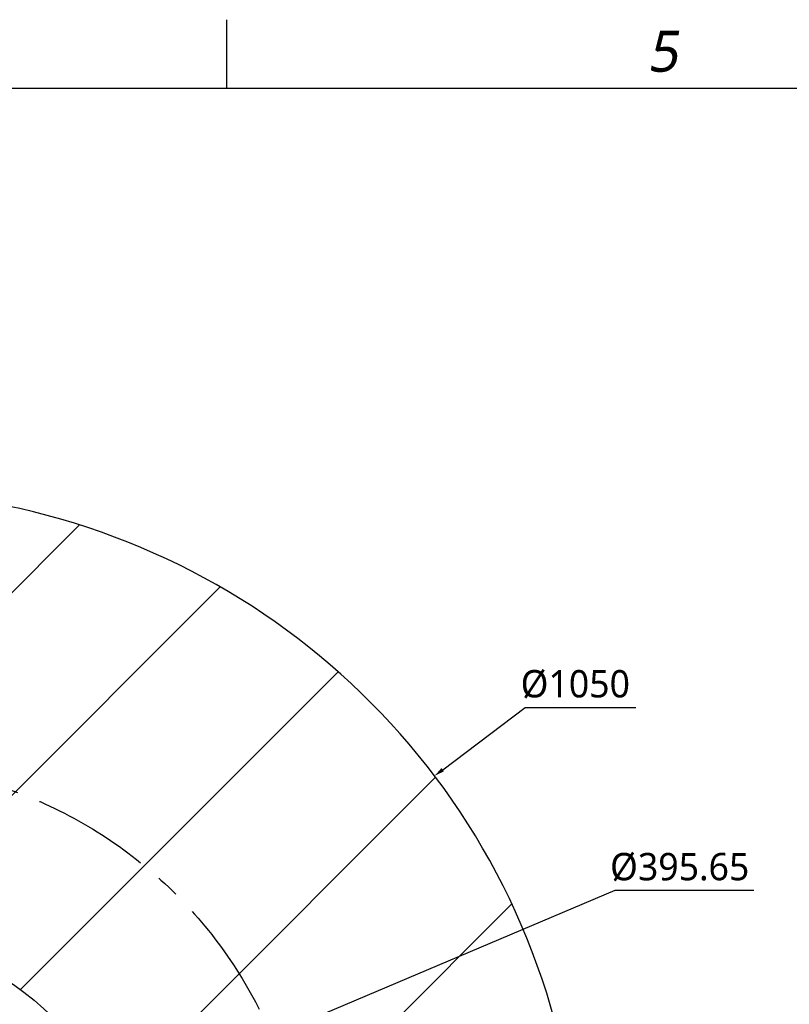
# Model space of a CAD drawing. Header units: millimetres. Extents: x 20 to 4180, y 42 to 2950.
# Tile 94 of 128: x 2665 to 3228, y 2200 to 2920. Entities that reach past the tile are written whole.
import ezdxf

# ---------------------------------------------------------------- set-up
doc = ezdxf.new("R2010")
doc.units = ezdxf.units.MM
doc.header["$LTSCALE"] = 231.275
doc.header["$PDMODE"] = 3
doc.header["$PDSIZE"] = 0.3
doc.linetypes.add('CENTER', pattern=[0.6, 0.375, -0.075, 0.075, -0.075])
doc.layers.get('0').update_dxf_attribs({"linetype": 'CONTINUOUS'})
doc.layers.get('Defpoints').update_dxf_attribs({"linetype": 'CONTINUOUS'})
doc.layers.add('DEFAULT_1', color=7, linetype='CENTER')
doc.styles.get("Standard").update_dxf_attribs({"font": 'malgun.ttf'})
doc.styles.add('TEXTSTYLE_2', font='malgun.ttf')
doc.dimstyles.new('DIMSTYLE_4', dxfattribs={"dimtxt": 20, "dimasz": 7.5, "dimexe": 1, "dimexo": 0.5, "dimtad": 1, "dimdsep": 46, "dimtxsty": 'Standard', "dimblk": '_FILLED', "dimblk1": '_FILLED', "dimblk2": '_FILLED', "dimcen": 0.09, "dimclrt": 134, "dimazin": 2, "dimtp": 1.2, "dimtm": 1.2, "dimtfac": 1, "dimtofl": 0, "dimtmove": 0, "dimatfit": 1, "dimldrblk": '_FILLED', "dimfxl": 1, "dimtolj": 1, "dimarcsym": 0})
doc.dimstyles.new('DIMSTYLE_5', dxfattribs={"dimtxt": 20, "dimasz": 7.5, "dimexe": 1, "dimexo": 0.5, "dimtad": 1, "dimdsep": 46, "dimtxsty": 'Standard', "dimblk": '_FILLED', "dimblk1": '_FILLED', "dimblk2": '_FILLED', "dimcen": 0.09, "dimclrt": 134, "dimazin": 2, "dimtp": 0.5, "dimtm": 0.5, "dimtfac": 1, "dimtofl": 0, "dimtmove": 0, "dimatfit": 1, "dimldrblk": '_FILLED', "dimfxl": 1, "dimtolj": 1, "dimarcsym": 0})

# ---------------------------------------------------------------- blocks, each defined once
blk = doc.blocks.new('_FILLED')
at = {"color": 0, "linetype": 'ByBlock'}
blk.add_solid([(0, 0), (-1, 0.2), (-1, -0.2)], dxfattribs=at)
blk = doc.blocks.new('*D7')
at = {"color": 0, "lineweight": -2, "transparency": 16777216}
for p, q in [((2974.66, 2371.36), (3034.9, 2416.94)), ((3034.9, 2416.94), (3115.84, 2416.94)), ((2549.91, 2050.09), (2550.09, 2050.09)), ((2550, 2050), (2550, 2050.18))]:
    blk.add_line(p, q, dxfattribs=at)
at = {"layer": 'Defpoints', "color": 0, "transparency": 16777216}
for p in [(2968.68, 2366.84), (2131.32, 1733.34)]:
    blk.add_point(p, dxfattribs=at)
at = {"color": 0, "lineweight": -2, "transparency": 16777216, "xscale": 7.5, "yscale": 7.5, "zscale": 7.5, "rotation": 217.1089430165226}
blk.add_blockref('_FILLED', (2968.68, 2366.84), dxfattribs=at)
at = {"color": 134, "transparency": 16777216, "insert": (3031.68, 2444.23), "char_height": 20, "width": 88, "attachment_point": 1, "line_spacing_factor": 0.9}
blk.add_mtext('\\A1;%%C1050', dxfattribs=at)
blk = doc.blocks.new('*D8')
at = {"color": 0, "lineweight": -2, "transparency": 16777216}
for p, q in [((2739.09, 2130.12), (3100.7, 2283.17)), ((3100.7, 2283.17), (3202.27, 2283.17)), ((2549.91, 2050.09), (2550.09, 2050.09)), ((2550, 2050), (2550, 2050.18))]:
    blk.add_line(p, q, dxfattribs=at)
at = {"layer": 'Defpoints', "color": 0, "transparency": 16777216}
for p in [(2732.18, 2127.2), (2367.82, 1972.98)]:
    blk.add_point(p, dxfattribs=at)
at = {"color": 0, "lineweight": -2, "transparency": 16777216, "xscale": 7.5, "yscale": 7.5, "zscale": 7.5, "rotation": 202.9404334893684}
blk.add_blockref('_FILLED', (2732.18, 2127.2), dxfattribs=at)
at = {"color": 134, "transparency": 16777216, "insert": (3097.09, 2310.47), "char_height": 20, "width": 109.4074, "attachment_point": 1, "line_spacing_factor": 0.9}
blk.add_mtext('\\A1;%%C395.65', dxfattribs=at)

msp = doc.modelspace()

# ---------------------------------------------------------------- linework, layer by layer
at = {"color": 134}
msp.add_line((2816.667, 2870), (2816.667, 2920), dxfattribs=at)
at = {"color": 7}
msp.add_line((250, 2870), (4100, 2870), dxfattribs=at)
at = {"color": 134, "linetype": 'Continuous'}
for p, q in [((2049.653, 1891.099), (2708.991, 2550.437)), ((2554.794, 2247.858), (2811.986, 2505.05)), ((2665.8, 2210.482), (2898.265, 2442.947)), ((2731.797, 2128.097), (2969.481, 2365.781)), ((2736.666, 1984.583), (3025.249, 2273.167))]:
    msp.add_line(p, q, dxfattribs=at)
at = {"color": 7}
msp.add_circle((2550, 2050.09), 197.826, dxfattribs=at)
msp.add_arc((2550, 2050.09), 525, 305, 235, dxfattribs=at)
at = {"layer": 'DEFAULT_1', "color": 1}
msp.add_circle((2550, 2050.09), 325, dxfattribs=at)

# ---------------------------------------------------------------- texts
at = {"color": 134, "insert": (3124.219, 2911.909), "char_height": 30, "width": 34.5, "attachment_point": 1, "line_spacing_factor": 0.9, "style": 'TEXTSTYLE_2'}
msp.add_mtext('\\Q10.0;5', dxfattribs=at)

# ---------------------------------------------------------------- dimensions: what is measured, and where the dimension line sits
at = {"color": 134}
for p1, p2, dimstyle, picture, middle in [((2131.318, 1733.34), (2968.682, 2366.84), 'DIMSTYLE_4', '*D7', (3075.682, 2416.937)), ((2367.82, 1972.982), (2732.18, 2127.198), 'DIMSTYLE_5', '*D8', (3151.798, 2283.175))]:
    dim = msp.add_diameter_dim_2p(p1=p1, p2=p2, text='%%C<>', dimstyle=dimstyle, override={"dimtih": 1, "dimtoh": 1, "dimpost": '<>'}, dxfattribs=at)
    dim.commit()
    dim.dimension.update_dxf_attribs({"geometry": picture, "text_midpoint": middle, "dimtype": 163})

doc.saveas('drawing.dxf')
